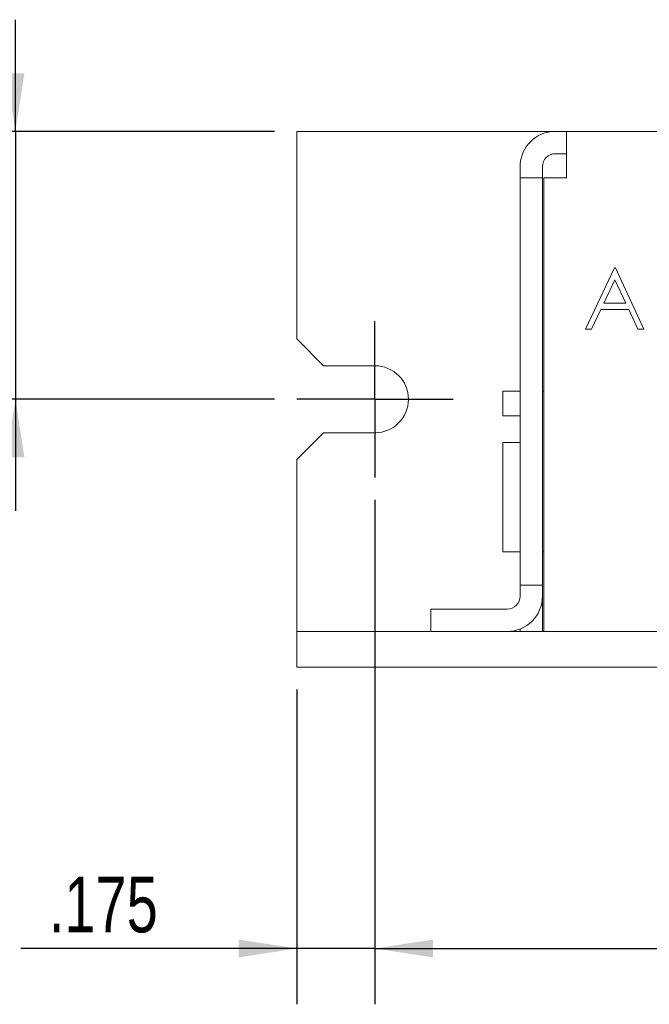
# Model space of a CAD drawing. Header units: inches. Extents: x 0.2 to 16.3, y 0.2 to 11.5.
# Tile 16 of 23: x 5.6 to 7, y 3 to 5.2. Entities that reach past the tile are written whole.
import ezdxf

# ---------------------------------------------------------------- set-up
doc = ezdxf.new("R2010")
doc.units = ezdxf.units.IN
doc.header["$MEASUREMENT"] = 0
doc.layers.add('FORMAT', color=7, linetype='Continuous')
doc.styles.add('SLDTEXTSTYLE0', font='TXT', dxfattribs={"width": 0.75})
doc.dimstyles.new('SLDDIMSTYLE0', dxfattribs={"dimtxt": 0.125, "dimasz": 0.13, "dimexe": 0, "dimexo": 0.0625, "dimgap": 0.03125, "dimtad": 2, "dimdec": 3, "dimzin": 4, "dimdsep": 46, "dimtxsty": 'Standard', "dimsah": 1, "dimcen": 0.09, "dimadec": 0, "dimazin": 0, "dimtfac": 1, "dimtdec": 3, "dimtofl": 0, "dimtmove": 0, "dimatfit": 3, "dimfxl": 0, "dimtolj": 1, "dimtzin": 12, "dimarcsym": 0})
doc.dimstyles.new('SLDDIMSTYLE1', dxfattribs={"dimtxt": 0.125, "dimasz": 0.13, "dimexe": 0, "dimexo": 0.0625, "dimgap": 0.03125, "dimtad": 2, "dimdec": 3, "dimzin": 4, "dimdsep": 46, "dimtxsty": 'Standard', "dimsah": 1, "dimcen": 0.09, "dimadec": 0, "dimazin": 0, "dimtfac": 1, "dimtdec": 3, "dimtofl": 0, "dimtmove": 0, "dimatfit": 3, "dimfxl": 0, "dimtolj": 1, "dimtzin": 12, "dimarcsym": 0})
doc.dimstyles.new('SLDDIMSTYLE2', dxfattribs={"dimtxt": 0.125, "dimasz": 0.13, "dimexe": 0, "dimexo": 0.0625, "dimgap": 0.03125, "dimtad": 2, "dimdec": 3, "dimzin": 12, "dimdsep": 46, "dimtxsty": 'Standard', "dimsah": 1, "dimcen": 0.09, "dimadec": 0, "dimazin": 0, "dimtfac": 1, "dimtdec": 3, "dimtofl": 0, "dimtmove": 0, "dimatfit": 3, "dimfxl": 0, "dimtolj": 1, "dimtzin": 12, "dimarcsym": 0})

# ---------------------------------------------------------------- blocks, each defined once
blk = doc.blocks.new('*D4')
at = {"layer": 'FORMAT'}
for p, q in [((6.3756, 4.1168), (6.3756, 2.9869)), ((11.0256, 4.1168), (11.0256, 2.9869)), ((6.3756, 3.1119), (11.0256, 3.1119))]:
    blk.add_line(p, q, dxfattribs=at)
for points in [[(6.3756, 3.1119), (6.5056, 3.0919), (6.5056, 3.1319)], [(11.0256, 3.1119), (10.8956, 3.1319), (10.8956, 3.0919)]]:
    blk.add_solid(points, dxfattribs=at)
at = {"layer": 'FORMAT', "insert": (8.4928, 3.273), "char_height": 0.125, "attachment_point": 1, "style": 'SLDTEXTSTYLE0'}
blk.add_mtext('4.650', dxfattribs=at)
blk = doc.blocks.new('*D5')
at = {"layer": 'FORMAT'}
for p, q in [((5.5706, 4.9418), (5.5706, 5.1918)), ((6.1506, 4.9418), (5.4456, 4.9418)), ((5.5706, 4.9418), (5.5706, 4.3418)), ((6.1506, 4.3418), (5.4456, 4.3418)), ((5.5706, 4.3418), (5.5706, 4.0918))]:
    blk.add_line(p, q, dxfattribs=at)
for points in [[(5.5706, 4.9418), (5.5906, 5.0718), (5.5506, 5.0718)], [(5.5706, 4.3418), (5.5506, 4.2118), (5.5906, 4.2118)]]:
    blk.add_solid(points, dxfattribs=at)
at = {"layer": 'FORMAT', "insert": (5.4095, 4.4802), "char_height": 0.125, "attachment_point": 1, "rotation": 90, "style": 'SLDTEXTSTYLE0'}
blk.add_mtext('.600', dxfattribs=at)
blk = doc.blocks.new('*D6')
at = {"layer": 'FORMAT'}
for p, q in [((6.3756, 4.1168), (6.3756, 2.9869)), ((6.2006, 3.6918), (6.2006, 2.9869)), ((6.2006, 3.1119), (5.5828, 3.1119)), ((6.3756, 3.1119), (6.2006, 3.1119)), ((6.3756, 3.1119), (6.6256, 3.1119))]:
    blk.add_line(p, q, dxfattribs=at)
for points in [[(6.2006, 3.1119), (6.0706, 3.1319), (6.0706, 3.0919)], [(6.3756, 3.1119), (6.5056, 3.0919), (6.5056, 3.1319)]]:
    blk.add_solid(points, dxfattribs=at)
at = {"layer": 'FORMAT', "insert": (5.6453, 3.273), "char_height": 0.125, "attachment_point": 1, "style": 'SLDTEXTSTYLE0'}
blk.add_mtext('.175', dxfattribs=at)
blk = doc.blocks.new('SW_CENTERMARKSYMBOL_1')
at = {"layer": 'FORMAT', "color": 0}
for p, q in [((0, 0.1), (0, 0.175)), ((0, 0), (0, 0.1)), ((-0.1, 0), (-0.175, 0)), ((0, 0), (-0.1, 0)), ((0, 0), (0, -0.1)), ((0, 0), (0.1, 0)), ((0.1, 0), (0.175, 0)), ((0, -0.1), (0, -0.175))]:
    blk.add_line(p, q, dxfattribs=at)

msp = doc.modelspace()

# ---------------------------------------------------------------- linework, layer by layer
at = {"color": 7, "linetype": 'Continuous', "lineweight": 15}
for p, q in [((6.2006, 4.9418), (6.2006, 4.4768)), ((6.7796, 4.9418), (6.2006, 4.9418)), ((6.7796, 4.9418), (6.8046, 4.9418)), ((6.8046, 4.9418), (10.5966, 4.9418)), ((6.8046, 4.8628), (6.8046, 4.9418)), ((6.7796, 4.8918), (6.8046, 4.8918)), ((6.7006, 4.8628), (6.7006, 4.8378)), ((6.7506, 4.8628), (6.7506, 4.8378)), ((6.8046, 4.8378), (6.8046, 4.8628)), ((6.7006, 4.8378), (6.7006, 3.9258)), ((6.7506, 4.8378), (6.7006, 4.8378)), ((6.7506, 4.8378), (6.7506, 3.9258)), ((6.7541, 3.8218), (6.7541, 4.8378)), ((6.7541, 4.8378), (6.8046, 4.8378)), ((6.9122, 4.6364), (6.8469, 4.4986)), ((6.914, 4.6364), (6.9122, 4.6364)), ((6.9776, 4.4986), (6.914, 4.6364)), ((6.913, 4.6096), (6.888, 4.5569)), ((6.9373, 4.5569), (6.913, 4.6096)), ((6.8604, 4.4986), (6.8813, 4.5428)), ((6.8813, 4.5428), (6.9438, 4.5428)), ((6.888, 4.5569), (6.9373, 4.5569)), ((6.9438, 4.5428), (6.9642, 4.4986)), ((6.8469, 4.4986), (6.8604, 4.4986)), ((6.9642, 4.4986), (6.9776, 4.4986)), ((6.2006, 4.4768), (6.2606, 4.4168)), ((6.2606, 4.4168), (6.3756, 4.4168)), ((6.6618, 4.3598), (6.6618, 4.3048)), ((6.6618, 4.3598), (6.7006, 4.3598)), ((6.6618, 4.3598), (6.6818, 4.3598)), ((6.6818, 4.3598), (6.7006, 4.3598)), ((6.7506, 4.3598), (6.7541, 4.3598)), ((6.7506, 4.3598), (6.7541, 4.3598)), ((6.6618, 4.3048), (6.7006, 4.3048)), ((6.2606, 4.2668), (6.2006, 4.2068)), ((6.3756, 4.2668), (6.2606, 4.2668)), ((6.6618, 4.2448), (6.6618, 3.9998)), ((6.7006, 4.2448), (6.6618, 4.2448)), ((6.2006, 4.2068), (6.2006, 3.8818)), ((6.6618, 3.9998), (6.7006, 3.9998)), ((6.7506, 3.9998), (6.7541, 3.9998)), ((6.7506, 3.9258), (6.7006, 3.9258)), ((6.7006, 3.9258), (6.7006, 3.9008)), ((6.7006, 3.9258), (6.7006, 3.9008)), ((6.7006, 3.9258), (6.7006, 3.9008)), ((6.7006, 3.9258), (6.7006, 3.9008)), ((6.7506, 3.9258), (6.7506, 3.9008)), ((6.7506, 3.9258), (6.7506, 3.8218)), ((6.7506, 3.9258), (6.7506, 3.9008)), ((6.7506, 3.9258), (6.7506, 3.8218)), ((6.2006, 3.8818), (6.2006, 3.8218)), ((6.5006, 3.8718), (6.5006, 3.8218)), ((6.5006, 3.8718), (6.6716, 3.8718)), ((6.2006, 3.7418), (6.2006, 3.8218)), ((6.2006, 3.8218), (11.2006, 3.8218)), ((6.2006, 3.8218), (6.2606, 3.8218)), ((6.2006, 3.8218), (6.2606, 3.8218)), ((6.2606, 3.8218), (6.3756, 3.8218)), ((6.2606, 3.8218), (6.3756, 3.8218)), ((6.3756, 3.8218), (6.4506, 3.8218)), ((6.3756, 3.8218), (6.4506, 3.8218)), ((6.7006, 3.8273), (6.7006, 3.8218)), ((6.7006, 3.8273), (6.7006, 3.8218)), ((10.647, 3.8218), (6.7541, 3.8218)), ((6.2006, 3.7418), (11.2006, 3.7418)), ((6.2006, 3.7418), (6.2606, 3.7418)), ((6.2006, 3.7418), (6.2606, 3.7418)), ((6.2606, 3.7418), (6.3756, 3.7418)), ((6.2606, 3.7418), (6.3756, 3.7418)), ((6.3756, 3.7418), (6.4506, 3.7418)), ((6.3756, 3.7418), (6.4506, 3.7418))]:
    msp.add_line(p, q, dxfattribs=at)
for centre, radius, start, end in [((6.7796, 4.8628), 0.079, 90, 180), ((6.7796, 4.8628), 0.029, 90, 180), ((6.3756, 4.3418), 0.075, 270, 90), ((6.6716, 3.9008), 0.079, 270, 0), ((6.6716, 3.9008), 0.029, 270, 0)]:
    msp.add_arc(centre, radius, start, end, dxfattribs=at)

# ---------------------------------------------------------------- block references
at = {"layer": 'FORMAT'}
msp.add_blockref('SW_CENTERMARKSYMBOL_1', (6.3756, 4.3418), dxfattribs=at)

# ---------------------------------------------------------------- dimensions: what is measured, and where the dimension line sits
for base, p1, p2, angle, dimstyle, picture, middle in [((5.5706, 4.3418), (6.2006, 4.9418), (6.2006, 4.3418), 90, 'SLDDIMSTYLE1', '*D5', (5.5706, 4.6418)), ((11.0256, 3.1119), (6.3756, 4.1668), (11.0256, 4.1668), 0, 'SLDDIMSTYLE0', '*D4', (8.7006, 3.1119))]:
    dim = msp.add_linear_dim(base=base, p1=p1, p2=p2, angle=angle, dimstyle=dimstyle, dxfattribs=at)
    dim.commit()
    dim.dimension.update_dxf_attribs({"geometry": picture, "text_midpoint": middle, "dimtype": 160})
dim = msp.add_linear_dim(base=(6.2006, 3.1119), p1=(6.3756, 4.1668), p2=(6.2006, 3.7418), dimstyle='SLDDIMSTYLE2', dxfattribs=at)
dim.commit()
dim.dimension.update_dxf_attribs({"geometry": '*D6', "text_midpoint": (5.8069, 3.1119), "dimtype": 160})

doc.saveas('drawing.dxf')
